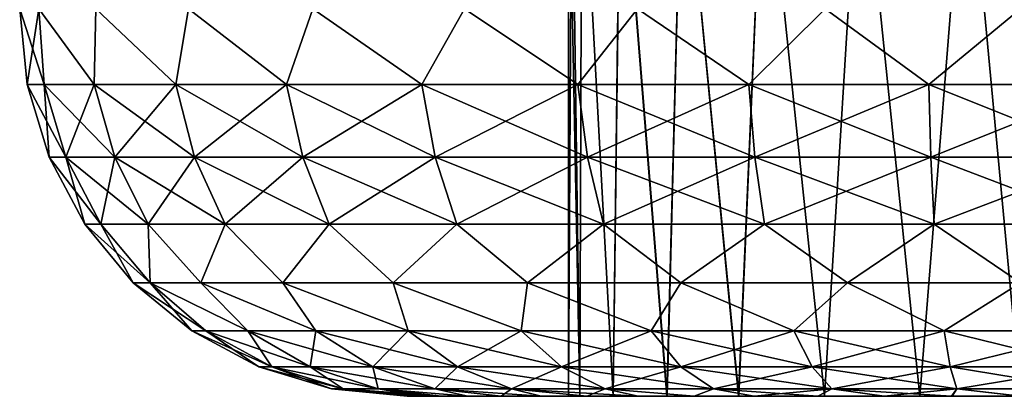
# Model space of a CAD drawing. Header units: millimetres. Extents: x -10.4 to 10.4, y -33 to 17.5.
# Tile 1 of 26: x -7.8 to -0.1, y -33 to -30.1. Entities that reach past the tile are written whole.
import ezdxf

# ---------------------------------------------------------------- set-up
doc = ezdxf.new("R2010")
doc.units = ezdxf.units.MM
doc.header["$LTSCALE"] = 52.148148
for name, color, linetype in [('61', 7, 'CONTINUOUS'), ('78', 7, 'CONTINUOUS'), ('79', 7, 'CONTINUOUS'), ('80', 7, 'CONTINUOUS'), ('81', 7, 'CONTINUOUS'), ('82', 7, 'CONTINUOUS'), ('83', 7, 'CONTINUOUS')]:
    doc.layers.add(name, color=color, linetype=linetype)

msp = doc.modelspace()

# ---------------------------------------------------------------- linework, layer by layer
at = {"layer": '61', "color": 254, "linetype": 'Continuous', "true_color": 0xe6e6e6}
for points in [[(-4.72, -33, 1988.5326), (-4.75, -33, 1988), (-4.7201, -33, 1987.4683), (-4.72, -33, 1988.5326)], [(-4.6309, -33, 1986.9429), (-4.72, -33, 1988.5326), (-4.7201, -33, 1987.4683), (-4.6309, -33, 1986.9429)], [(-4.6306, -33, 1989.0583), (-4.72, -33, 1988.5326), (-4.6309, -33, 1986.9429), (-4.6306, -33, 1989.0583)], [(-4.4835, -33, 1986.4314), (-4.6306, -33, 1989.0583), (-4.6309, -33, 1986.9429), (-4.4835, -33, 1986.4314)], [(-4.4832, -33, 1989.5696), (-4.6306, -33, 1989.0583), (-4.4835, -33, 1986.4314), (-4.4832, -33, 1989.5696)], [(-4.2796, -33, 1985.939), (-4.4832, -33, 1989.5696), (-4.4835, -33, 1986.4314), (-4.2796, -33, 1985.939)], [(-4.2792, -33, 1990.0617), (-4.4832, -33, 1989.5696), (-4.2796, -33, 1985.939), (-4.2792, -33, 1990.0617)], [(-4.0217, -33, 1985.4724), (-4.2792, -33, 1990.0617), (-4.2796, -33, 1985.939), (-4.0217, -33, 1985.4724)], [(-4.0213, -33, 1990.5282), (-4.2792, -33, 1990.0617), (-4.0217, -33, 1985.4724), (-4.0213, -33, 1990.5282)], [(-3.7132, -33, 1985.0378), (-4.0213, -33, 1990.5282), (-4.0217, -33, 1985.4724), (-3.7132, -33, 1985.0378)], [(-3.7126, -33, 1990.9629), (-4.0213, -33, 1990.5282), (-3.7132, -33, 1985.0378), (-3.7126, -33, 1990.9629)], [(-3.3586, -33, 1984.6411), (-3.7126, -33, 1990.9629), (-3.7132, -33, 1985.0378), (-3.3586, -33, 1984.6411)], [(-3.3577, -33, 1991.3598), (-3.7126, -33, 1990.9629), (-3.4123, -33, 1988.7788), (-3.3577, -33, 1991.3598)], [(-3.7126, -33, 1990.9629), (-3.3586, -33, 1984.6411), (-3.5, -33, 1988), (-3.7126, -33, 1990.9629)], [(-3.4123, -33, 1988.7788), (-3.7126, -33, 1990.9629), (-3.5, -33, 1988), (-3.4123, -33, 1988.7788)], [(-3.5, -33, 1988), (-3.3586, -33, 1984.6411), (-3.4123, -33, 1987.2213), (-3.5, -33, 1988)], [(-3.4123, -33, 1987.2213), (-3.3586, -33, 1984.6411), (-3.1541, -33, 1986.483), (-3.4123, -33, 1987.2213)], [(-3.1533, -33, 1989.5188), (-3.3577, -33, 1991.3598), (-3.4123, -33, 1988.7788), (-3.1533, -33, 1989.5188)], [(-3.3586, -33, 1984.6411), (-2.9616, -33, 1984.2863), (-3.1541, -33, 1986.483), (-3.3586, -33, 1984.6411)], [(-2.9605, -33, 1991.7146), (-3.3577, -33, 1991.3598), (-3.1533, -33, 1989.5188), (-2.9605, -33, 1991.7146)], [(-3.1541, -33, 1986.483), (-2.9616, -33, 1984.2863), (-2.7377, -33, 1985.8194), (-3.1541, -33, 1986.483)], [(-2.7352, -33, 1990.1837), (-2.9605, -33, 1991.7146), (-3.1533, -33, 1989.5188), (-2.7352, -33, 1990.1837)], [(-2.9616, -33, 1984.2863), (-2.5273, -33, 1983.9782), (-2.7377, -33, 1985.8194), (-2.9616, -33, 1984.2863)], [(-2.5265, -33, 1992.0224), (-2.9605, -33, 1991.7146), (-2.7352, -33, 1990.1837), (-2.5265, -33, 1992.0224)], [(-2.7377, -33, 1985.8194), (-2.5273, -33, 1983.9782), (-2.1837, -33, 1985.2648), (-2.7377, -33, 1985.8194)], [(-2.1806, -33, 1990.7377), (-2.5265, -33, 1992.0224), (-2.7352, -33, 1990.1837), (-2.1806, -33, 1990.7377)], [(-2.5273, -33, 1983.9782), (-2.0615, -33, 1983.7207), (-2.1837, -33, 1985.2648), (-2.5273, -33, 1983.9782)], [(-2.0615, -33, 1992.2793), (-2.5265, -33, 1992.0224), (-2.1806, -33, 1990.7377), (-2.0615, -33, 1992.2793)], [(-2.0615, -33, 1983.7207), (-1.5693, -33, 1983.5167), (-2.1837, -33, 1985.2648), (-2.0615, -33, 1983.7207)], [(-2.1837, -33, 1985.2648), (-1.5693, -33, 1983.5167), (-1.5188, -33, 1984.8467), (-2.1837, -33, 1985.2648)], [(-1.517, -33, 1991.1541), (-2.0615, -33, 1992.2793), (-2.1806, -33, 1990.7377), (-1.517, -33, 1991.1541)], [(-1.5707, -33, 1992.4828), (-2.0615, -33, 1992.2793), (-1.517, -33, 1991.1541), (-1.5707, -33, 1992.4828)], [(-1.0589, -33, 1992.6305), (-1.5707, -33, 1992.4828), (-1.517, -33, 1991.1541), (-1.0589, -33, 1992.6305)], [(-1.5693, -33, 1983.5167), (-1.056, -33, 1983.3689), (-1.5188, -33, 1984.8467), (-1.5693, -33, 1983.5167)], [(-1.5188, -33, 1984.8467), (-1.056, -33, 1983.3689), (-0.7788, -33, 1984.5877), (-1.5188, -33, 1984.8467)], [(-0.7787, -33, 1991.4123), (-1.0589, -33, 1992.6305), (-1.517, -33, 1991.1541), (-0.7787, -33, 1991.4123)], [(-0.5341, -33, 1992.7199), (-1.0589, -33, 1992.6305), (-0.7787, -33, 1991.4123), (-0.5341, -33, 1992.7199)], [(-1.056, -33, 1983.3689), (-0.5299, -33, 1983.2797), (-0.7788, -33, 1984.5877), (-1.056, -33, 1983.3689)], [(-0.7788, -33, 1984.5877), (-0.5299, -33, 1983.2797), (0, -33, 1984.5), (-0.7788, -33, 1984.5877)], [(0, -33, 1991.5), (-0.5341, -33, 1992.7199), (-0.7787, -33, 1991.4123), (0, -33, 1991.5)], [(-0.0024, -33, 1992.75), (-0.5341, -33, 1992.7199), (0, -33, 1991.5), (-0.0024, -33, 1992.75)], [(-0.5299, -33, 1983.2797), (0.0024, -33, 1983.25), (0, -33, 1984.5), (-0.5299, -33, 1983.2797)]]:
    msp.add_3dface(points, dxfattribs=at)
at = {"layer": '78', "color": 254, "linetype": 'Continuous', "true_color": 0xe6e6e6}
for points in [[(-6.4177, -32.4938, 1988), (-6.3084, -32.4938, 1989.1792), (-6.8713, -32.1213, 1988), (-6.4177, -32.4938, 1988)], [(-6.8713, -32.1213, 1988), (-6.3084, -32.4938, 1989.1792), (-6.7393, -32.1213, 1989.3405), (-6.8713, -32.1213, 1988)], [(-6.7393, -32.1213, 1989.3405), (-5.9843, -32.4938, 1990.3183), (-6.3483, -32.1213, 1990.6295), (-6.7393, -32.1213, 1989.3405)], [(-6.3084, -32.4938, 1989.1792), (-5.9843, -32.4938, 1990.3183), (-6.7393, -32.1213, 1989.3405), (-6.3084, -32.4938, 1989.1792)], [(-6.3483, -32.1213, 1990.6295), (-5.4564, -32.4938, 1991.3785), (-5.7133, -32.1213, 1991.8175), (-6.3483, -32.1213, 1990.6295)], [(-5.9843, -32.4938, 1990.3183), (-5.4564, -32.4938, 1991.3785), (-6.3483, -32.1213, 1990.6295), (-5.9843, -32.4938, 1990.3183)], [(-5.7133, -32.1213, 1991.8175), (-4.7427, -32.4938, 1992.3236), (-4.8588, -32.1213, 1992.8588), (-5.7133, -32.1213, 1991.8175)], [(-5.4564, -32.4938, 1991.3785), (-4.7427, -32.4938, 1992.3236), (-5.7133, -32.1213, 1991.8175), (-5.4564, -32.4938, 1991.3785)], [(-4.7427, -32.4938, 1992.3236), (-3.8675, -32.4938, 1993.1214), (-4.8588, -32.1213, 1992.8588), (-4.7427, -32.4938, 1992.3236)], [(-4.8588, -32.1213, 1992.8588), (-3.8675, -32.4938, 1993.1214), (-3.8175, -32.1213, 1993.7133), (-4.8588, -32.1213, 1992.8588)], [(-3.8675, -32.4938, 1993.1214), (-2.8606, -32.4938, 1993.7449), (-3.8175, -32.1213, 1993.7133), (-3.8675, -32.4938, 1993.1214)], [(-3.8175, -32.1213, 1993.7133), (-2.8606, -32.4938, 1993.7449), (-2.6295, -32.1213, 1994.3483), (-3.8175, -32.1213, 1993.7133)], [(-2.8606, -32.4938, 1993.7449), (-1.7563, -32.4938, 1994.1727), (-2.6295, -32.1213, 1994.3483), (-2.8606, -32.4938, 1993.7449)], [(-2.6295, -32.1213, 1994.3483), (-1.7563, -32.4938, 1994.1727), (-1.3405, -32.1213, 1994.7393), (-2.6295, -32.1213, 1994.3483)], [(-1.7563, -32.4938, 1994.1727), (-0.5921, -32.4938, 1994.3903), (-1.3405, -32.1213, 1994.7393), (-1.7563, -32.4938, 1994.1727)], [(-1.3405, -32.1213, 1994.7393), (-0.5921, -32.4938, 1994.3903), (0, -32.1213, 1994.8713), (-1.3405, -32.1213, 1994.7393)], [(-0.5921, -32.4938, 1994.3903), (0.5921, -32.4938, 1994.3903), (0, -32.1213, 1994.8713), (-0.5921, -32.4938, 1994.3903)], [(-5.8986, -32.7714, 1988), (-5.7982, -32.7714, 1989.0839), (-6.4177, -32.4938, 1988), (-5.8986, -32.7714, 1988)], [(-6.4177, -32.4938, 1988), (-5.7982, -32.7714, 1989.0839), (-6.3084, -32.4938, 1989.1792), (-6.4177, -32.4938, 1988)], [(-5.7982, -32.7714, 1989.0839), (-5.5003, -32.7714, 1990.1308), (-6.3084, -32.4938, 1989.1792), (-5.7982, -32.7714, 1989.0839)], [(-6.3084, -32.4938, 1989.1792), (-5.5003, -32.7714, 1990.1308), (-5.9843, -32.4938, 1990.3183), (-6.3084, -32.4938, 1989.1792)], [(-5.5003, -32.7714, 1990.1308), (-5.0151, -32.7714, 1991.1052), (-5.9843, -32.4938, 1990.3183), (-5.5003, -32.7714, 1990.1308)], [(-5.9843, -32.4938, 1990.3183), (-5.0151, -32.7714, 1991.1052), (-5.4564, -32.4938, 1991.3785), (-5.9843, -32.4938, 1990.3183)], [(-5.0151, -32.7714, 1991.1052), (-4.3591, -32.7714, 1991.9739), (-5.4564, -32.4938, 1991.3785), (-5.0151, -32.7714, 1991.1052)], [(-5.4564, -32.4938, 1991.3785), (-4.3591, -32.7714, 1991.9739), (-4.7427, -32.4938, 1992.3236), (-5.4564, -32.4938, 1991.3785)], [(-4.3591, -32.7714, 1991.9739), (-3.5547, -32.7714, 1992.7072), (-4.7427, -32.4938, 1992.3236), (-4.3591, -32.7714, 1991.9739)], [(-4.7427, -32.4938, 1992.3236), (-3.5547, -32.7714, 1992.7072), (-3.8675, -32.4938, 1993.1214), (-4.7427, -32.4938, 1992.3236)], [(-3.8675, -32.4938, 1993.1214), (-2.6292, -32.7714, 1993.2802), (-2.8606, -32.4938, 1993.7449), (-3.8675, -32.4938, 1993.1214)], [(-3.5547, -32.7714, 1992.7072), (-2.6292, -32.7714, 1993.2802), (-3.8675, -32.4938, 1993.1214), (-3.5547, -32.7714, 1992.7072)], [(-2.8606, -32.4938, 1993.7449), (-1.6142, -32.7714, 1993.6734), (-1.7563, -32.4938, 1994.1727), (-2.8606, -32.4938, 1993.7449)], [(-2.6292, -32.7714, 1993.2802), (-1.6142, -32.7714, 1993.6734), (-2.8606, -32.4938, 1993.7449), (-2.6292, -32.7714, 1993.2802)], [(-1.6142, -32.7714, 1993.6734), (-0.5443, -32.7714, 1993.8734), (-1.7563, -32.4938, 1994.1727), (-1.6142, -32.7714, 1993.6734)], [(-1.7563, -32.4938, 1994.1727), (-0.5443, -32.7714, 1993.8734), (-0.5921, -32.4938, 1994.3903), (-1.7563, -32.4938, 1994.1727)], [(-0.5443, -32.7714, 1993.8734), (0.5443, -32.7714, 1993.8734), (-0.5921, -32.4938, 1994.3903), (-0.5443, -32.7714, 1993.8734)], [(-0.5921, -32.4938, 1994.3903), (0.5443, -32.7714, 1993.8734), (0.5921, -32.4938, 1994.3903), (-0.5921, -32.4938, 1994.3903)], [(-5.3353, -32.9424, 1988), (-5.2444, -32.9424, 1988.9804), (-5.8986, -32.7714, 1988), (-5.3353, -32.9424, 1988)], [(-5.8986, -32.7714, 1988), (-5.2444, -32.9424, 1988.9804), (-5.7982, -32.7714, 1989.0839), (-5.8986, -32.7714, 1988)], [(-5.2444, -32.9424, 1988.9804), (-4.975, -32.9424, 1989.9273), (-5.7982, -32.7714, 1989.0839), (-5.2444, -32.9424, 1988.9804)], [(-5.7982, -32.7714, 1989.0839), (-4.975, -32.9424, 1989.9273), (-5.5003, -32.7714, 1990.1308), (-5.7982, -32.7714, 1989.0839)], [(-4.975, -32.9424, 1989.9273), (-4.5361, -32.9424, 1990.8087), (-5.5003, -32.7714, 1990.1308), (-4.975, -32.9424, 1989.9273)], [(-5.5003, -32.7714, 1990.1308), (-4.5361, -32.9424, 1990.8087), (-5.0151, -32.7714, 1991.1052), (-5.5003, -32.7714, 1990.1308)], [(-4.5361, -32.9424, 1990.8087), (-3.9428, -32.9424, 1991.5943), (-5.0151, -32.7714, 1991.1052), (-4.5361, -32.9424, 1990.8087)], [(-5.0151, -32.7714, 1991.1052), (-3.9428, -32.9424, 1991.5943), (-4.3591, -32.7714, 1991.9739), (-5.0151, -32.7714, 1991.1052)], [(-3.9428, -32.9424, 1991.5943), (-3.2152, -32.9424, 1992.2576), (-4.3591, -32.7714, 1991.9739), (-3.9428, -32.9424, 1991.5943)], [(-4.3591, -32.7714, 1991.9739), (-3.2152, -32.9424, 1992.2576), (-3.5547, -32.7714, 1992.7072), (-4.3591, -32.7714, 1991.9739)], [(-3.5547, -32.7714, 1992.7072), (-2.3781, -32.9424, 1992.7759), (-2.6292, -32.7714, 1993.2802), (-3.5547, -32.7714, 1992.7072)], [(-3.2152, -32.9424, 1992.2576), (-2.3781, -32.9424, 1992.7759), (-3.5547, -32.7714, 1992.7072), (-3.2152, -32.9424, 1992.2576)], [(-2.6292, -32.7714, 1993.2802), (-1.4601, -32.9424, 1993.1316), (-1.6142, -32.7714, 1993.6734), (-2.6292, -32.7714, 1993.2802)], [(-2.3781, -32.9424, 1992.7759), (-1.4601, -32.9424, 1993.1316), (-2.6292, -32.7714, 1993.2802), (-2.3781, -32.9424, 1992.7759)], [(-1.4601, -32.9424, 1993.1316), (-0.4923, -32.9424, 1993.3125), (-1.6142, -32.7714, 1993.6734), (-1.4601, -32.9424, 1993.1316)], [(-1.6142, -32.7714, 1993.6734), (-0.4923, -32.9424, 1993.3125), (-0.5443, -32.7714, 1993.8734), (-1.6142, -32.7714, 1993.6734)], [(-0.4923, -32.9424, 1993.3125), (0.4923, -32.9424, 1993.3125), (-0.5443, -32.7714, 1993.8734), (-0.4923, -32.9424, 1993.3125)], [(-0.5443, -32.7714, 1993.8734), (0.4923, -32.9424, 1993.3125), (0.5443, -32.7714, 1993.8734), (-0.5443, -32.7714, 1993.8734)], [(-4.75, -33, 1988), (-4.72, -33, 1988.5326), (-5.3353, -32.9424, 1988), (-4.75, -33, 1988)], [(-5.3353, -32.9424, 1988), (-4.72, -33, 1988.5326), (-5.2444, -32.9424, 1988.9804), (-5.3353, -32.9424, 1988)], [(-5.2444, -32.9424, 1988.9804), (-4.4832, -33, 1989.5696), (-4.975, -32.9424, 1989.9273), (-5.2444, -32.9424, 1988.9804)], [(-4.72, -33, 1988.5326), (-4.6306, -33, 1989.0583), (-5.2444, -32.9424, 1988.9804), (-4.72, -33, 1988.5326)], [(-4.6306, -33, 1989.0583), (-4.4832, -33, 1989.5696), (-5.2444, -32.9424, 1988.9804), (-4.6306, -33, 1989.0583)], [(-4.975, -32.9424, 1989.9273), (-4.2792, -33, 1990.0617), (-4.5361, -32.9424, 1990.8087), (-4.975, -32.9424, 1989.9273)], [(-4.4832, -33, 1989.5696), (-4.2792, -33, 1990.0617), (-4.975, -32.9424, 1989.9273), (-4.4832, -33, 1989.5696)], [(-4.0213, -33, 1990.5282), (-3.7126, -33, 1990.9629), (-4.5361, -32.9424, 1990.8087), (-4.0213, -33, 1990.5282)], [(-4.5361, -32.9424, 1990.8087), (-3.7126, -33, 1990.9629), (-3.9428, -32.9424, 1991.5943), (-4.5361, -32.9424, 1990.8087)], [(-4.2792, -33, 1990.0617), (-4.0213, -33, 1990.5282), (-4.5361, -32.9424, 1990.8087), (-4.2792, -33, 1990.0617)], [(-3.7126, -33, 1990.9629), (-3.3577, -33, 1991.3598), (-3.9428, -32.9424, 1991.5943), (-3.7126, -33, 1990.9629)], [(-3.3577, -33, 1991.3598), (-2.9605, -33, 1991.7146), (-3.9428, -32.9424, 1991.5943), (-3.3577, -33, 1991.3598)], [(-3.9428, -32.9424, 1991.5943), (-2.9605, -33, 1991.7146), (-3.2152, -32.9424, 1992.2576), (-3.9428, -32.9424, 1991.5943)], [(-3.2152, -32.9424, 1992.2576), (-2.5265, -33, 1992.0224), (-2.3781, -32.9424, 1992.7759), (-3.2152, -32.9424, 1992.2576)], [(-2.9605, -33, 1991.7146), (-2.5265, -33, 1992.0224), (-3.2152, -32.9424, 1992.2576), (-2.9605, -33, 1991.7146)], [(-2.5265, -33, 1992.0224), (-2.0615, -33, 1992.2793), (-2.3781, -32.9424, 1992.7759), (-2.5265, -33, 1992.0224)], [(-2.0615, -33, 1992.2793), (-1.5707, -33, 1992.4828), (-2.3781, -32.9424, 1992.7759), (-2.0615, -33, 1992.2793)], [(-2.3781, -32.9424, 1992.7759), (-1.5707, -33, 1992.4828), (-1.4601, -32.9424, 1993.1316), (-2.3781, -32.9424, 1992.7759)], [(-1.5707, -33, 1992.4828), (-1.0589, -33, 1992.6305), (-1.4601, -32.9424, 1993.1316), (-1.5707, -33, 1992.4828)], [(-1.0589, -33, 1992.6305), (-0.5341, -33, 1992.7199), (-1.4601, -32.9424, 1993.1316), (-1.0589, -33, 1992.6305)], [(-1.4601, -32.9424, 1993.1316), (-0.5341, -33, 1992.7199), (-0.4923, -32.9424, 1993.3125), (-1.4601, -32.9424, 1993.1316)], [(-0.5341, -33, 1992.7199), (-0.0024, -33, 1992.75), (-0.4923, -32.9424, 1993.3125), (-0.5341, -33, 1992.7199)], [(-0.4923, -32.9424, 1993.3125), (-0.0024, -33, 1992.75), (0.4923, -32.9424, 1993.3125), (-0.4923, -32.9424, 1993.3125)]]:
    msp.add_3dface(points, dxfattribs=at)
at = {"layer": '79', "color": 254, "linetype": 'Continuous', "true_color": 0xe6e6e6}
for points in [[(-7.6011, -30, 1989.5119), (-7.75, -30, 1988), (-7.5616, -30.5841, 1989.4135), (-7.6011, -30, 1989.5119)], [(-7.5616, -30.5841, 1989.4135), (-7.75, -30, 1988), (-7.6926, -30.5841, 1988), (-7.5616, -30.5841, 1989.4135)], [(-7.1731, -30.5841, 1990.7789), (-7.6011, -30, 1989.5119), (-7.5616, -30.5841, 1989.4135), (-7.1731, -30.5841, 1990.7789)], [(-7.1601, -30, 1990.9658), (-7.6011, -30, 1989.5119), (-7.1731, -30.5841, 1990.7789), (-7.1601, -30, 1990.9658)], [(-6.5404, -30.5841, 1992.0496), (-7.1601, -30, 1990.9658), (-7.1731, -30.5841, 1990.7789), (-6.5404, -30.5841, 1992.0496)], [(-6.4439, -30, 1992.3057), (-7.1601, -30, 1990.9658), (-6.5404, -30.5841, 1992.0496), (-6.4439, -30, 1992.3057)], [(-5.6849, -30.5841, 1993.1825), (-6.4439, -30, 1992.3057), (-6.5404, -30.5841, 1992.0496), (-5.6849, -30.5841, 1993.1825)], [(-5.4801, -30, 1993.4801), (-6.4439, -30, 1992.3057), (-5.6849, -30.5841, 1993.1825), (-5.4801, -30, 1993.4801)], [(-4.6358, -30.5841, 1994.1388), (-5.4801, -30, 1993.4801), (-5.6849, -30.5841, 1993.1825), (-4.6358, -30.5841, 1994.1388)], [(-4.3057, -30, 1994.4439), (-5.4801, -30, 1993.4801), (-4.6358, -30.5841, 1994.1388), (-4.3057, -30, 1994.4439)], [(-3.4289, -30.5841, 1994.8861), (-4.3057, -30, 1994.4439), (-4.6358, -30.5841, 1994.1388), (-3.4289, -30.5841, 1994.8861)], [(-2.9658, -30, 1995.1601), (-4.3057, -30, 1994.4439), (-3.4289, -30.5841, 1994.8861), (-2.9658, -30, 1995.1601)], [(-2.1052, -30.5841, 1995.3989), (-2.9658, -30, 1995.1601), (-3.4289, -30.5841, 1994.8861), (-2.1052, -30.5841, 1995.3989)], [(-1.5119, -30, 1995.6011), (-2.9658, -30, 1995.1601), (-2.1052, -30.5841, 1995.3989), (-1.5119, -30, 1995.6011)], [(-0.7098, -30.5841, 1995.6598), (-1.5119, -30, 1995.6011), (-2.1052, -30.5841, 1995.3989), (-0.7098, -30.5841, 1995.6598)], [(0, -30, 1995.75), (-1.5119, -30, 1995.6011), (-0.7098, -30.5841, 1995.6598), (0, -30, 1995.75)], [(0.7098, -30.5841, 1995.6598), (0, -30, 1995.75), (-0.7098, -30.5841, 1995.6598), (0.7098, -30.5841, 1995.6598)], [(-7.6926, -30.5841, 1988), (-7.5219, -31.1475, 1988), (-7.3938, -31.1475, 1989.3821), (-7.6926, -30.5841, 1988)], [(-7.5616, -30.5841, 1989.4135), (-7.6926, -30.5841, 1988), (-7.3938, -31.1475, 1989.3821), (-7.5616, -30.5841, 1989.4135)], [(-7.5616, -30.5841, 1989.4135), (-7.3938, -31.1475, 1989.3821), (-7.0139, -31.1475, 1990.7172), (-7.5616, -30.5841, 1989.4135)], [(-7.1731, -30.5841, 1990.7789), (-7.5616, -30.5841, 1989.4135), (-7.0139, -31.1475, 1990.7172), (-7.1731, -30.5841, 1990.7789)], [(-7.1731, -30.5841, 1990.7789), (-7.0139, -31.1475, 1990.7172), (-6.3952, -31.1475, 1991.9598), (-7.1731, -30.5841, 1990.7789)], [(-6.5404, -30.5841, 1992.0496), (-7.1731, -30.5841, 1990.7789), (-6.3952, -31.1475, 1991.9598), (-6.5404, -30.5841, 1992.0496)], [(-5.6849, -30.5841, 1993.1825), (-6.5404, -30.5841, 1992.0496), (-5.5587, -31.1475, 1993.0674), (-5.6849, -30.5841, 1993.1825)], [(-6.5404, -30.5841, 1992.0496), (-6.3952, -31.1475, 1991.9598), (-5.5587, -31.1475, 1993.0674), (-6.5404, -30.5841, 1992.0496)], [(-4.6358, -30.5841, 1994.1388), (-5.6849, -30.5841, 1993.1825), (-4.5329, -31.1475, 1994.0026), (-4.6358, -30.5841, 1994.1388)], [(-5.6849, -30.5841, 1993.1825), (-5.5587, -31.1475, 1993.0674), (-4.5329, -31.1475, 1994.0026), (-5.6849, -30.5841, 1993.1825)], [(-4.6358, -30.5841, 1994.1388), (-4.5329, -31.1475, 1994.0026), (-3.3528, -31.1475, 1994.7333), (-4.6358, -30.5841, 1994.1388)], [(-3.4289, -30.5841, 1994.8861), (-4.6358, -30.5841, 1994.1388), (-3.3528, -31.1475, 1994.7333), (-3.4289, -30.5841, 1994.8861)], [(-3.4289, -30.5841, 1994.8861), (-3.3528, -31.1475, 1994.7333), (-2.0585, -31.1475, 1995.2347), (-3.4289, -30.5841, 1994.8861)], [(-2.1052, -30.5841, 1995.3989), (-3.4289, -30.5841, 1994.8861), (-2.0585, -31.1475, 1995.2347), (-2.1052, -30.5841, 1995.3989)], [(-0.7098, -30.5841, 1995.6598), (-2.1052, -30.5841, 1995.3989), (-0.694, -31.1475, 1995.4898), (-0.7098, -30.5841, 1995.6598)], [(-2.1052, -30.5841, 1995.3989), (-2.0585, -31.1475, 1995.2347), (-0.694, -31.1475, 1995.4898), (-2.1052, -30.5841, 1995.3989)], [(-0.7098, -30.5841, 1995.6598), (-0.694, -31.1475, 1995.4898), (0.694, -31.1475, 1995.4898), (-0.7098, -30.5841, 1995.6598)], [(0.7098, -30.5841, 1995.6598), (-0.7098, -30.5841, 1995.6598), (0.694, -31.1475, 1995.4898), (0.7098, -30.5841, 1995.6598)], [(-7.5219, -31.1475, 1988), (-7.1211, -31.6667, 1989.3312), (-7.3938, -31.1475, 1989.3821), (-7.5219, -31.1475, 1988)], [(-7.2444, -31.6667, 1988), (-7.1211, -31.6667, 1989.3312), (-7.5219, -31.1475, 1988), (-7.2444, -31.6667, 1988)], [(-7.1211, -31.6667, 1989.3312), (-6.7552, -31.6667, 1990.617), (-7.3938, -31.1475, 1989.3821), (-7.1211, -31.6667, 1989.3312)], [(-7.3938, -31.1475, 1989.3821), (-6.7552, -31.6667, 1990.617), (-7.0139, -31.1475, 1990.7172), (-7.3938, -31.1475, 1989.3821)], [(-6.7552, -31.6667, 1990.617), (-6.1593, -31.6667, 1991.8137), (-7.0139, -31.1475, 1990.7172), (-6.7552, -31.6667, 1990.617)], [(-7.0139, -31.1475, 1990.7172), (-6.1593, -31.6667, 1991.8137), (-6.3952, -31.1475, 1991.9598), (-7.0139, -31.1475, 1990.7172)], [(-6.3952, -31.1475, 1991.9598), (-5.3537, -31.6667, 1992.8805), (-5.5587, -31.1475, 1993.0674), (-6.3952, -31.1475, 1991.9598)], [(-6.1593, -31.6667, 1991.8137), (-5.3537, -31.6667, 1992.8805), (-6.3952, -31.1475, 1991.9598), (-6.1593, -31.6667, 1991.8137)], [(-5.5587, -31.1475, 1993.0674), (-4.3657, -31.6667, 1993.7812), (-4.5329, -31.1475, 1994.0026), (-5.5587, -31.1475, 1993.0674)], [(-5.3537, -31.6667, 1992.8805), (-4.3657, -31.6667, 1993.7812), (-5.5587, -31.1475, 1993.0674), (-5.3537, -31.6667, 1992.8805)], [(-4.5329, -31.1475, 1994.0026), (-3.2291, -31.6667, 1994.4849), (-3.3528, -31.1475, 1994.7333), (-4.5329, -31.1475, 1994.0026)], [(-4.3657, -31.6667, 1993.7812), (-3.2291, -31.6667, 1994.4849), (-4.5329, -31.1475, 1994.0026), (-4.3657, -31.6667, 1993.7812)], [(-3.3528, -31.1475, 1994.7333), (-1.9825, -31.6667, 1994.9679), (-2.0585, -31.1475, 1995.2347), (-3.3528, -31.1475, 1994.7333)], [(-3.2291, -31.6667, 1994.4849), (-1.9825, -31.6667, 1994.9679), (-3.3528, -31.1475, 1994.7333), (-3.2291, -31.6667, 1994.4849)], [(-1.9825, -31.6667, 1994.9679), (-0.6684, -31.6667, 1995.2135), (-2.0585, -31.1475, 1995.2347), (-1.9825, -31.6667, 1994.9679)], [(-2.0585, -31.1475, 1995.2347), (-0.6684, -31.6667, 1995.2135), (-0.694, -31.1475, 1995.4898), (-2.0585, -31.1475, 1995.2347)], [(-0.6684, -31.6667, 1995.2135), (0.6684, -31.6667, 1995.2135), (-0.694, -31.1475, 1995.4898), (-0.6684, -31.6667, 1995.2135)], [(-0.694, -31.1475, 1995.4898), (0.6684, -31.6667, 1995.2135), (0.694, -31.1475, 1995.4898), (-0.694, -31.1475, 1995.4898)], [(-7.2444, -31.6667, 1988), (-6.7393, -32.1213, 1989.3405), (-7.1211, -31.6667, 1989.3312), (-7.2444, -31.6667, 1988)], [(-6.8713, -32.1213, 1988), (-6.7393, -32.1213, 1989.3405), (-7.2444, -31.6667, 1988), (-6.8713, -32.1213, 1988)], [(-7.1211, -31.6667, 1989.3312), (-6.7393, -32.1213, 1989.3405), (-6.7552, -31.6667, 1990.617), (-7.1211, -31.6667, 1989.3312)], [(-6.7552, -31.6667, 1990.617), (-6.3483, -32.1213, 1990.6295), (-6.1593, -31.6667, 1991.8137), (-6.7552, -31.6667, 1990.617)], [(-6.7393, -32.1213, 1989.3405), (-6.3483, -32.1213, 1990.6295), (-6.7552, -31.6667, 1990.617), (-6.7393, -32.1213, 1989.3405)], [(-6.3483, -32.1213, 1990.6295), (-5.7133, -32.1213, 1991.8175), (-6.1593, -31.6667, 1991.8137), (-6.3483, -32.1213, 1990.6295)], [(-6.1593, -31.6667, 1991.8137), (-5.7133, -32.1213, 1991.8175), (-5.3537, -31.6667, 1992.8805), (-6.1593, -31.6667, 1991.8137)], [(-5.7133, -32.1213, 1991.8175), (-4.8588, -32.1213, 1992.8588), (-5.3537, -31.6667, 1992.8805), (-5.7133, -32.1213, 1991.8175)], [(-5.3537, -31.6667, 1992.8805), (-4.8588, -32.1213, 1992.8588), (-4.3657, -31.6667, 1993.7812), (-5.3537, -31.6667, 1992.8805)], [(-4.8588, -32.1213, 1992.8588), (-3.8175, -32.1213, 1993.7133), (-4.3657, -31.6667, 1993.7812), (-4.8588, -32.1213, 1992.8588)], [(-4.3657, -31.6667, 1993.7812), (-3.8175, -32.1213, 1993.7133), (-3.2291, -31.6667, 1994.4849), (-4.3657, -31.6667, 1993.7812)], [(-3.8175, -32.1213, 1993.7133), (-2.6295, -32.1213, 1994.3483), (-3.2291, -31.6667, 1994.4849), (-3.8175, -32.1213, 1993.7133)], [(-3.2291, -31.6667, 1994.4849), (-2.6295, -32.1213, 1994.3483), (-1.9825, -31.6667, 1994.9679), (-3.2291, -31.6667, 1994.4849)], [(-2.6295, -32.1213, 1994.3483), (-1.3405, -32.1213, 1994.7393), (-1.9825, -31.6667, 1994.9679), (-2.6295, -32.1213, 1994.3483)], [(-1.9825, -31.6667, 1994.9679), (-1.3405, -32.1213, 1994.7393), (-0.6684, -31.6667, 1995.2135), (-1.9825, -31.6667, 1994.9679)], [(-1.3405, -32.1213, 1994.7393), (0, -32.1213, 1994.8713), (-0.6684, -31.6667, 1995.2135), (-1.3405, -32.1213, 1994.7393)], [(-0.6684, -31.6667, 1995.2135), (0, -32.1213, 1994.8713), (0.6684, -31.6667, 1995.2135), (-0.6684, -31.6667, 1995.2135)]]:
    msp.add_3dface(points, dxfattribs=at)
at = {"layer": '80', "color": 254, "linetype": 'Continuous', "true_color": 0xe6e6e6}
for points in [[(-6.4177, -32.4938, 1988), (-6.8713, -32.1213, 1988), (-6.7393, -32.1213, 1986.6595), (-6.4177, -32.4938, 1988)], [(-6.3483, -32.1213, 1985.3705), (-5.9843, -32.4938, 1985.6817), (-6.7393, -32.1213, 1986.6595), (-6.3483, -32.1213, 1985.3705)], [(-5.9843, -32.4938, 1985.6817), (-6.3084, -32.4938, 1986.8208), (-6.7393, -32.1213, 1986.6595), (-5.9843, -32.4938, 1985.6817)], [(-6.3084, -32.4938, 1986.8208), (-6.4177, -32.4938, 1988), (-6.7393, -32.1213, 1986.6595), (-6.3084, -32.4938, 1986.8208)], [(-5.7133, -32.1213, 1984.1825), (-5.4564, -32.4938, 1984.6215), (-6.3483, -32.1213, 1985.3705), (-5.7133, -32.1213, 1984.1825)], [(-5.4564, -32.4938, 1984.6215), (-5.9843, -32.4938, 1985.6817), (-6.3483, -32.1213, 1985.3705), (-5.4564, -32.4938, 1984.6215)], [(-4.8588, -32.1213, 1983.1412), (-4.7427, -32.4938, 1983.6764), (-5.7133, -32.1213, 1984.1825), (-4.8588, -32.1213, 1983.1412)], [(-4.7427, -32.4938, 1983.6764), (-5.4564, -32.4938, 1984.6215), (-5.7133, -32.1213, 1984.1825), (-4.7427, -32.4938, 1983.6764)], [(-3.8175, -32.1213, 1982.2867), (-3.8675, -32.4938, 1982.8786), (-4.8588, -32.1213, 1983.1412), (-3.8175, -32.1213, 1982.2867)], [(-3.8675, -32.4938, 1982.8786), (-4.7427, -32.4938, 1983.6764), (-4.8588, -32.1213, 1983.1412), (-3.8675, -32.4938, 1982.8786)], [(-2.8606, -32.4938, 1982.2551), (-3.8675, -32.4938, 1982.8786), (-3.8175, -32.1213, 1982.2867), (-2.8606, -32.4938, 1982.2551)], [(-2.6295, -32.1213, 1981.6517), (-2.8606, -32.4938, 1982.2551), (-3.8175, -32.1213, 1982.2867), (-2.6295, -32.1213, 1981.6517)], [(-1.7563, -32.4938, 1981.8273), (-2.8606, -32.4938, 1982.2551), (-2.6295, -32.1213, 1981.6517), (-1.7563, -32.4938, 1981.8273)], [(-1.3405, -32.1213, 1981.2607), (-1.7563, -32.4938, 1981.8273), (-2.6295, -32.1213, 1981.6517), (-1.3405, -32.1213, 1981.2607)], [(-0.5921, -32.4938, 1981.6097), (-1.7563, -32.4938, 1981.8273), (-1.3405, -32.1213, 1981.2607), (-0.5921, -32.4938, 1981.6097)], [(0, -32.1213, 1981.1287), (-0.5921, -32.4938, 1981.6097), (-1.3405, -32.1213, 1981.2607), (0, -32.1213, 1981.1287)], [(0.5921, -32.4938, 1981.6097), (-0.5921, -32.4938, 1981.6097), (0, -32.1213, 1981.1287), (0.5921, -32.4938, 1981.6097)], [(-5.8986, -32.7714, 1988), (-6.4177, -32.4938, 1988), (-6.3084, -32.4938, 1986.8208), (-5.8986, -32.7714, 1988)], [(-5.9843, -32.4938, 1985.6817), (-5.7982, -32.7714, 1986.9161), (-6.3084, -32.4938, 1986.8208), (-5.9843, -32.4938, 1985.6817)], [(-5.7982, -32.7714, 1986.9161), (-5.8986, -32.7714, 1988), (-6.3084, -32.4938, 1986.8208), (-5.7982, -32.7714, 1986.9161)], [(-5.5003, -32.7714, 1985.8692), (-5.7982, -32.7714, 1986.9161), (-5.9843, -32.4938, 1985.6817), (-5.5003, -32.7714, 1985.8692)], [(-5.4564, -32.4938, 1984.6215), (-5.5003, -32.7714, 1985.8692), (-5.9843, -32.4938, 1985.6817), (-5.4564, -32.4938, 1984.6215)], [(-5.0151, -32.7714, 1984.8948), (-5.5003, -32.7714, 1985.8692), (-5.4564, -32.4938, 1984.6215), (-5.0151, -32.7714, 1984.8948)], [(-4.7427, -32.4938, 1983.6764), (-5.0151, -32.7714, 1984.8948), (-5.4564, -32.4938, 1984.6215), (-4.7427, -32.4938, 1983.6764)], [(-4.3591, -32.7714, 1984.0261), (-5.0151, -32.7714, 1984.8948), (-4.7427, -32.4938, 1983.6764), (-4.3591, -32.7714, 1984.0261)], [(-3.8675, -32.4938, 1982.8786), (-4.3591, -32.7714, 1984.0261), (-4.7427, -32.4938, 1983.6764), (-3.8675, -32.4938, 1982.8786)], [(-3.5547, -32.7714, 1983.2928), (-4.3591, -32.7714, 1984.0261), (-3.8675, -32.4938, 1982.8786), (-3.5547, -32.7714, 1983.2928)], [(-2.8606, -32.4938, 1982.2551), (-3.5547, -32.7714, 1983.2928), (-3.8675, -32.4938, 1982.8786), (-2.8606, -32.4938, 1982.2551)], [(-2.6292, -32.7714, 1982.7198), (-3.5547, -32.7714, 1983.2928), (-2.8606, -32.4938, 1982.2551), (-2.6292, -32.7714, 1982.7198)], [(-1.7563, -32.4938, 1981.8273), (-2.6292, -32.7714, 1982.7198), (-2.8606, -32.4938, 1982.2551), (-1.7563, -32.4938, 1981.8273)], [(-1.6142, -32.7714, 1982.3266), (-2.6292, -32.7714, 1982.7198), (-1.7563, -32.4938, 1981.8273), (-1.6142, -32.7714, 1982.3266)], [(-0.5921, -32.4938, 1981.6097), (-1.6142, -32.7714, 1982.3266), (-1.7563, -32.4938, 1981.8273), (-0.5921, -32.4938, 1981.6097)], [(-0.5443, -32.7714, 1982.1266), (-1.6142, -32.7714, 1982.3266), (-0.5921, -32.4938, 1981.6097), (-0.5443, -32.7714, 1982.1266)], [(0.5921, -32.4938, 1981.6097), (-0.5443, -32.7714, 1982.1266), (-0.5921, -32.4938, 1981.6097), (0.5921, -32.4938, 1981.6097)], [(0.5443, -32.7714, 1982.1266), (-0.5443, -32.7714, 1982.1266), (0.5921, -32.4938, 1981.6097), (0.5443, -32.7714, 1982.1266)], [(-5.3353, -32.9424, 1988), (-5.8986, -32.7714, 1988), (-5.7982, -32.7714, 1986.9161), (-5.3353, -32.9424, 1988)], [(-5.5003, -32.7714, 1985.8692), (-5.2444, -32.9424, 1987.0196), (-5.7982, -32.7714, 1986.9161), (-5.5003, -32.7714, 1985.8692)], [(-5.2444, -32.9424, 1987.0196), (-5.3353, -32.9424, 1988), (-5.7982, -32.7714, 1986.9161), (-5.2444, -32.9424, 1987.0196)], [(-4.975, -32.9424, 1986.0727), (-5.2444, -32.9424, 1987.0196), (-5.5003, -32.7714, 1985.8692), (-4.975, -32.9424, 1986.0727)], [(-5.0151, -32.7714, 1984.8948), (-4.975, -32.9424, 1986.0727), (-5.5003, -32.7714, 1985.8692), (-5.0151, -32.7714, 1984.8948)], [(-4.5361, -32.9424, 1985.1913), (-4.975, -32.9424, 1986.0727), (-5.0151, -32.7714, 1984.8948), (-4.5361, -32.9424, 1985.1913)], [(-4.3591, -32.7714, 1984.0261), (-4.5361, -32.9424, 1985.1913), (-5.0151, -32.7714, 1984.8948), (-4.3591, -32.7714, 1984.0261)], [(-3.9428, -32.9424, 1984.4057), (-4.5361, -32.9424, 1985.1913), (-4.3591, -32.7714, 1984.0261), (-3.9428, -32.9424, 1984.4057)], [(-3.5547, -32.7714, 1983.2928), (-3.9428, -32.9424, 1984.4057), (-4.3591, -32.7714, 1984.0261), (-3.5547, -32.7714, 1983.2928)], [(-3.2152, -32.9424, 1983.7424), (-3.9428, -32.9424, 1984.4057), (-3.5547, -32.7714, 1983.2928), (-3.2152, -32.9424, 1983.7424)], [(-2.6292, -32.7714, 1982.7198), (-3.2152, -32.9424, 1983.7424), (-3.5547, -32.7714, 1983.2928), (-2.6292, -32.7714, 1982.7198)], [(-2.3781, -32.9424, 1983.2241), (-3.2152, -32.9424, 1983.7424), (-2.6292, -32.7714, 1982.7198), (-2.3781, -32.9424, 1983.2241)], [(-1.6142, -32.7714, 1982.3266), (-2.3781, -32.9424, 1983.2241), (-2.6292, -32.7714, 1982.7198), (-1.6142, -32.7714, 1982.3266)], [(-1.4601, -32.9424, 1982.8684), (-2.3781, -32.9424, 1983.2241), (-1.6142, -32.7714, 1982.3266), (-1.4601, -32.9424, 1982.8684)], [(-0.5443, -32.7714, 1982.1266), (-1.4601, -32.9424, 1982.8684), (-1.6142, -32.7714, 1982.3266), (-0.5443, -32.7714, 1982.1266)], [(-0.4923, -32.9424, 1982.6875), (-1.4601, -32.9424, 1982.8684), (-0.5443, -32.7714, 1982.1266), (-0.4923, -32.9424, 1982.6875)], [(0.5443, -32.7714, 1982.1266), (-0.4923, -32.9424, 1982.6875), (-0.5443, -32.7714, 1982.1266), (0.5443, -32.7714, 1982.1266)], [(0.4923, -32.9424, 1982.6875), (-0.4923, -32.9424, 1982.6875), (0.5443, -32.7714, 1982.1266), (0.4923, -32.9424, 1982.6875)], [(-4.75, -33, 1988), (-5.3353, -32.9424, 1988), (-5.2444, -32.9424, 1987.0196), (-4.75, -33, 1988)], [(-4.975, -32.9424, 1986.0727), (-4.6309, -33, 1986.9429), (-5.2444, -32.9424, 1987.0196), (-4.975, -32.9424, 1986.0727)], [(-4.6309, -33, 1986.9429), (-4.7201, -33, 1987.4683), (-5.2444, -32.9424, 1987.0196), (-4.6309, -33, 1986.9429)], [(-4.7201, -33, 1987.4683), (-4.75, -33, 1988), (-5.2444, -32.9424, 1987.0196), (-4.7201, -33, 1987.4683)], [(-4.4835, -33, 1986.4314), (-4.6309, -33, 1986.9429), (-4.975, -32.9424, 1986.0727), (-4.4835, -33, 1986.4314)], [(-4.5361, -32.9424, 1985.1913), (-4.2796, -33, 1985.939), (-4.975, -32.9424, 1986.0727), (-4.5361, -32.9424, 1985.1913)], [(-4.2796, -33, 1985.939), (-4.4835, -33, 1986.4314), (-4.975, -32.9424, 1986.0727), (-4.2796, -33, 1985.939)], [(-3.9428, -32.9424, 1984.4057), (-4.0217, -33, 1985.4724), (-4.5361, -32.9424, 1985.1913), (-3.9428, -32.9424, 1984.4057)], [(-4.0217, -33, 1985.4724), (-4.2796, -33, 1985.939), (-4.5361, -32.9424, 1985.1913), (-4.0217, -33, 1985.4724)], [(-3.7132, -33, 1985.0378), (-4.0217, -33, 1985.4724), (-3.9428, -32.9424, 1984.4057), (-3.7132, -33, 1985.0378)], [(-3.2152, -32.9424, 1983.7424), (-3.3586, -33, 1984.6411), (-3.9428, -32.9424, 1984.4057), (-3.2152, -32.9424, 1983.7424)], [(-3.3586, -33, 1984.6411), (-3.7132, -33, 1985.0378), (-3.9428, -32.9424, 1984.4057), (-3.3586, -33, 1984.6411)], [(-2.9616, -33, 1984.2863), (-3.3586, -33, 1984.6411), (-3.2152, -32.9424, 1983.7424), (-2.9616, -33, 1984.2863)], [(-2.3781, -32.9424, 1983.2241), (-2.5273, -33, 1983.9782), (-3.2152, -32.9424, 1983.7424), (-2.3781, -32.9424, 1983.2241)], [(-2.5273, -33, 1983.9782), (-2.9616, -33, 1984.2863), (-3.2152, -32.9424, 1983.7424), (-2.5273, -33, 1983.9782)], [(-2.0615, -33, 1983.7207), (-2.5273, -33, 1983.9782), (-2.3781, -32.9424, 1983.2241), (-2.0615, -33, 1983.7207)], [(-1.4601, -32.9424, 1982.8684), (-2.0615, -33, 1983.7207), (-2.3781, -32.9424, 1983.2241), (-1.4601, -32.9424, 1982.8684)], [(-1.5693, -33, 1983.5167), (-2.0615, -33, 1983.7207), (-1.4601, -32.9424, 1982.8684), (-1.5693, -33, 1983.5167)], [(-1.056, -33, 1983.3689), (-1.5693, -33, 1983.5167), (-1.4601, -32.9424, 1982.8684), (-1.056, -33, 1983.3689)], [(-0.4923, -32.9424, 1982.6875), (-1.056, -33, 1983.3689), (-1.4601, -32.9424, 1982.8684), (-0.4923, -32.9424, 1982.6875)], [(-0.5299, -33, 1983.2797), (-1.056, -33, 1983.3689), (-0.4923, -32.9424, 1982.6875), (-0.5299, -33, 1983.2797)], [(0.0024, -33, 1983.25), (-0.5299, -33, 1983.2797), (-0.4923, -32.9424, 1982.6875), (0.0024, -33, 1983.25)], [(0.4923, -32.9424, 1982.6875), (0.0024, -33, 1983.25), (-0.4923, -32.9424, 1982.6875), (0.4923, -32.9424, 1982.6875)]]:
    msp.add_3dface(points, dxfattribs=at)
at = {"layer": '81', "color": 254, "linetype": 'Continuous', "true_color": 0xe6e6e6}
for points in [[(-7.75, -30, 1988), (-7.6011, -30, 1986.4881), (-7.6926, -30.5841, 1988), (-7.75, -30, 1988)], [(-7.6926, -30.5841, 1988), (-7.6011, -30, 1986.4881), (-7.5616, -30.5841, 1986.5865), (-7.6926, -30.5841, 1988)], [(-7.5616, -30.5841, 1986.5865), (-7.6011, -30, 1986.4881), (-7.1731, -30.5841, 1985.2211), (-7.5616, -30.5841, 1986.5865)], [(-7.6011, -30, 1986.4881), (-7.1601, -30, 1985.0342), (-7.1731, -30.5841, 1985.2211), (-7.6011, -30, 1986.4881)], [(-7.1731, -30.5841, 1985.2211), (-7.1601, -30, 1985.0342), (-6.5404, -30.5841, 1983.9504), (-7.1731, -30.5841, 1985.2211)], [(-7.1601, -30, 1985.0342), (-6.4439, -30, 1983.6943), (-6.5404, -30.5841, 1983.9504), (-7.1601, -30, 1985.0342)], [(-6.5404, -30.5841, 1983.9504), (-6.4439, -30, 1983.6943), (-5.6849, -30.5841, 1982.8175), (-6.5404, -30.5841, 1983.9504)], [(-6.4439, -30, 1983.6943), (-5.4801, -30, 1982.5199), (-5.6849, -30.5841, 1982.8175), (-6.4439, -30, 1983.6943)], [(-5.6849, -30.5841, 1982.8175), (-5.4801, -30, 1982.5199), (-4.6358, -30.5841, 1981.8612), (-5.6849, -30.5841, 1982.8175)], [(-5.4801, -30, 1982.5199), (-4.3057, -30, 1981.5561), (-4.6358, -30.5841, 1981.8612), (-5.4801, -30, 1982.5199)], [(-4.6358, -30.5841, 1981.8612), (-4.3057, -30, 1981.5561), (-3.4289, -30.5841, 1981.1139), (-4.6358, -30.5841, 1981.8612)], [(-4.3057, -30, 1981.5561), (-2.9658, -30, 1980.8399), (-3.4289, -30.5841, 1981.1139), (-4.3057, -30, 1981.5561)], [(-3.4289, -30.5841, 1981.1139), (-2.9658, -30, 1980.8399), (-2.1052, -30.5841, 1980.6011), (-3.4289, -30.5841, 1981.1139)], [(-2.9658, -30, 1980.8399), (-1.5119, -30, 1980.3989), (-2.1052, -30.5841, 1980.6011), (-2.9658, -30, 1980.8399)], [(-2.1052, -30.5841, 1980.6011), (-1.5119, -30, 1980.3989), (-0.7098, -30.5841, 1980.3402), (-2.1052, -30.5841, 1980.6011)], [(-1.5119, -30, 1980.3989), (0, -30, 1980.25), (-0.7098, -30.5841, 1980.3402), (-1.5119, -30, 1980.3989)], [(-0.7098, -30.5841, 1980.3402), (0, -30, 1980.25), (0.7098, -30.5841, 1980.3402), (-0.7098, -30.5841, 1980.3402)], [(-7.5219, -31.1475, 1988), (-7.6926, -30.5841, 1988), (-7.5616, -30.5841, 1986.5865), (-7.5219, -31.1475, 1988)], [(-7.5616, -30.5841, 1986.5865), (-7.1731, -30.5841, 1985.2211), (-7.3938, -31.1475, 1986.6179), (-7.5616, -30.5841, 1986.5865)], [(-7.5219, -31.1475, 1988), (-7.5616, -30.5841, 1986.5865), (-7.3938, -31.1475, 1986.6179), (-7.5219, -31.1475, 1988)], [(-7.1731, -30.5841, 1985.2211), (-7.0139, -31.1475, 1985.2828), (-7.3938, -31.1475, 1986.6179), (-7.1731, -30.5841, 1985.2211)], [(-7.1731, -30.5841, 1985.2211), (-6.5404, -30.5841, 1983.9504), (-7.0139, -31.1475, 1985.2828), (-7.1731, -30.5841, 1985.2211)], [(-6.5404, -30.5841, 1983.9504), (-6.3952, -31.1475, 1984.0402), (-7.0139, -31.1475, 1985.2828), (-6.5404, -30.5841, 1983.9504)], [(-6.5404, -30.5841, 1983.9504), (-5.6849, -30.5841, 1982.8175), (-6.3952, -31.1475, 1984.0402), (-6.5404, -30.5841, 1983.9504)], [(-5.6849, -30.5841, 1982.8175), (-5.5587, -31.1475, 1982.9326), (-6.3952, -31.1475, 1984.0402), (-5.6849, -30.5841, 1982.8175)], [(-5.6849, -30.5841, 1982.8175), (-4.6358, -30.5841, 1981.8612), (-5.5587, -31.1475, 1982.9326), (-5.6849, -30.5841, 1982.8175)], [(-4.6358, -30.5841, 1981.8612), (-4.5329, -31.1475, 1981.9974), (-5.5587, -31.1475, 1982.9326), (-4.6358, -30.5841, 1981.8612)], [(-4.6358, -30.5841, 1981.8612), (-3.4289, -30.5841, 1981.1139), (-4.5329, -31.1475, 1981.9974), (-4.6358, -30.5841, 1981.8612)], [(-3.4289, -30.5841, 1981.1139), (-3.3528, -31.1475, 1981.2667), (-4.5329, -31.1475, 1981.9974), (-3.4289, -30.5841, 1981.1139)], [(-3.4289, -30.5841, 1981.1139), (-2.1052, -30.5841, 1980.6011), (-3.3528, -31.1475, 1981.2667), (-3.4289, -30.5841, 1981.1139)], [(-2.1052, -30.5841, 1980.6011), (-2.0585, -31.1475, 1980.7653), (-3.3528, -31.1475, 1981.2667), (-2.1052, -30.5841, 1980.6011)], [(-2.1052, -30.5841, 1980.6011), (-0.7098, -30.5841, 1980.3402), (-2.0585, -31.1475, 1980.7653), (-2.1052, -30.5841, 1980.6011)], [(-0.7098, -30.5841, 1980.3402), (-0.694, -31.1475, 1980.5102), (-2.0585, -31.1475, 1980.7653), (-0.7098, -30.5841, 1980.3402)], [(-0.7098, -30.5841, 1980.3402), (0.7098, -30.5841, 1980.3402), (-0.694, -31.1475, 1980.5102), (-0.7098, -30.5841, 1980.3402)], [(0.7098, -30.5841, 1980.3402), (0.694, -31.1475, 1980.5102), (-0.694, -31.1475, 1980.5102), (0.7098, -30.5841, 1980.3402)], [(-7.2444, -31.6667, 1988), (-7.5219, -31.1475, 1988), (-7.3938, -31.1475, 1986.6179), (-7.2444, -31.6667, 1988)], [(-7.1211, -31.6667, 1986.6688), (-7.2444, -31.6667, 1988), (-7.3938, -31.1475, 1986.6179), (-7.1211, -31.6667, 1986.6688)], [(-7.0139, -31.1475, 1985.2828), (-7.1211, -31.6667, 1986.6688), (-7.3938, -31.1475, 1986.6179), (-7.0139, -31.1475, 1985.2828)], [(-6.7552, -31.6667, 1985.383), (-7.1211, -31.6667, 1986.6688), (-7.0139, -31.1475, 1985.2828), (-6.7552, -31.6667, 1985.383)], [(-6.3952, -31.1475, 1984.0402), (-6.7552, -31.6667, 1985.383), (-7.0139, -31.1475, 1985.2828), (-6.3952, -31.1475, 1984.0402)], [(-6.1593, -31.6667, 1984.1863), (-6.7552, -31.6667, 1985.383), (-6.3952, -31.1475, 1984.0402), (-6.1593, -31.6667, 1984.1863)], [(-5.5587, -31.1475, 1982.9326), (-6.1593, -31.6667, 1984.1863), (-6.3952, -31.1475, 1984.0402), (-5.5587, -31.1475, 1982.9326)], [(-5.3537, -31.6667, 1983.1195), (-6.1593, -31.6667, 1984.1863), (-5.5587, -31.1475, 1982.9326), (-5.3537, -31.6667, 1983.1195)], [(-4.5329, -31.1475, 1981.9974), (-5.3537, -31.6667, 1983.1195), (-5.5587, -31.1475, 1982.9326), (-4.5329, -31.1475, 1981.9974)], [(-4.3657, -31.6667, 1982.2188), (-5.3537, -31.6667, 1983.1195), (-4.5329, -31.1475, 1981.9974), (-4.3657, -31.6667, 1982.2188)], [(-3.3528, -31.1475, 1981.2667), (-4.3657, -31.6667, 1982.2188), (-4.5329, -31.1475, 1981.9974), (-3.3528, -31.1475, 1981.2667)], [(-3.2291, -31.6667, 1981.5151), (-4.3657, -31.6667, 1982.2188), (-3.3528, -31.1475, 1981.2667), (-3.2291, -31.6667, 1981.5151)], [(-2.0585, -31.1475, 1980.7653), (-3.2291, -31.6667, 1981.5151), (-3.3528, -31.1475, 1981.2667), (-2.0585, -31.1475, 1980.7653)], [(-1.9825, -31.6667, 1981.0321), (-3.2291, -31.6667, 1981.5151), (-2.0585, -31.1475, 1980.7653), (-1.9825, -31.6667, 1981.0321)], [(-0.694, -31.1475, 1980.5102), (-1.9825, -31.6667, 1981.0321), (-2.0585, -31.1475, 1980.7653), (-0.694, -31.1475, 1980.5102)], [(-0.6684, -31.6667, 1980.7865), (-1.9825, -31.6667, 1981.0321), (-0.694, -31.1475, 1980.5102), (-0.6684, -31.6667, 1980.7865)], [(0.694, -31.1475, 1980.5102), (-0.6684, -31.6667, 1980.7865), (-0.694, -31.1475, 1980.5102), (0.694, -31.1475, 1980.5102)], [(0.6684, -31.6667, 1980.7865), (-0.6684, -31.6667, 1980.7865), (0.694, -31.1475, 1980.5102), (0.6684, -31.6667, 1980.7865)], [(-6.8713, -32.1213, 1988), (-7.2444, -31.6667, 1988), (-7.1211, -31.6667, 1986.6688), (-6.8713, -32.1213, 1988)], [(-6.7552, -31.6667, 1985.383), (-6.7393, -32.1213, 1986.6595), (-7.1211, -31.6667, 1986.6688), (-6.7552, -31.6667, 1985.383)], [(-6.7393, -32.1213, 1986.6595), (-6.8713, -32.1213, 1988), (-7.1211, -31.6667, 1986.6688), (-6.7393, -32.1213, 1986.6595)], [(-6.1593, -31.6667, 1984.1863), (-6.3483, -32.1213, 1985.3705), (-6.7552, -31.6667, 1985.383), (-6.1593, -31.6667, 1984.1863)], [(-6.3483, -32.1213, 1985.3705), (-6.7393, -32.1213, 1986.6595), (-6.7552, -31.6667, 1985.383), (-6.3483, -32.1213, 1985.3705)], [(-5.7133, -32.1213, 1984.1825), (-6.3483, -32.1213, 1985.3705), (-6.1593, -31.6667, 1984.1863), (-5.7133, -32.1213, 1984.1825)], [(-5.3537, -31.6667, 1983.1195), (-5.7133, -32.1213, 1984.1825), (-6.1593, -31.6667, 1984.1863), (-5.3537, -31.6667, 1983.1195)], [(-4.8588, -32.1213, 1983.1412), (-5.7133, -32.1213, 1984.1825), (-5.3537, -31.6667, 1983.1195), (-4.8588, -32.1213, 1983.1412)], [(-4.3657, -31.6667, 1982.2188), (-4.8588, -32.1213, 1983.1412), (-5.3537, -31.6667, 1983.1195), (-4.3657, -31.6667, 1982.2188)], [(-3.8175, -32.1213, 1982.2867), (-4.8588, -32.1213, 1983.1412), (-4.3657, -31.6667, 1982.2188), (-3.8175, -32.1213, 1982.2867)], [(-3.2291, -31.6667, 1981.5151), (-3.8175, -32.1213, 1982.2867), (-4.3657, -31.6667, 1982.2188), (-3.2291, -31.6667, 1981.5151)], [(-2.6295, -32.1213, 1981.6517), (-3.8175, -32.1213, 1982.2867), (-3.2291, -31.6667, 1981.5151), (-2.6295, -32.1213, 1981.6517)], [(-1.9825, -31.6667, 1981.0321), (-2.6295, -32.1213, 1981.6517), (-3.2291, -31.6667, 1981.5151), (-1.9825, -31.6667, 1981.0321)], [(-1.3405, -32.1213, 1981.2607), (-2.6295, -32.1213, 1981.6517), (-1.9825, -31.6667, 1981.0321), (-1.3405, -32.1213, 1981.2607)], [(-0.6684, -31.6667, 1980.7865), (-1.3405, -32.1213, 1981.2607), (-1.9825, -31.6667, 1981.0321), (-0.6684, -31.6667, 1980.7865)], [(0, -32.1213, 1981.1287), (-1.3405, -32.1213, 1981.2607), (-0.6684, -31.6667, 1980.7865), (0, -32.1213, 1981.1287)], [(0.6684, -31.6667, 1980.7865), (0, -32.1213, 1981.1287), (-0.6684, -31.6667, 1980.7865), (0.6684, -31.6667, 1980.7865)]]:
    msp.add_3dface(points, dxfattribs=at)
at = {"layer": '82', "color": 254, "linetype": 'Continuous', "true_color": 0xe6e6e6}
for points in [[(-3.4744, -28.5, 1988.4228), (-3.5, -33, 1988), (-3.5, -28.5, 1988), (-3.4744, -28.5, 1988.4228)], [(-3.4123, -33, 1988.7788), (-3.5, -33, 1988), (-3.4744, -28.5, 1988.4228), (-3.4123, -33, 1988.7788)], [(-3.398, -28.5, 1988.8389), (-3.4123, -33, 1988.7788), (-3.4744, -28.5, 1988.4228), (-3.398, -28.5, 1988.8389)], [(-3.1533, -33, 1989.5188), (-3.4123, -33, 1988.7788), (-3.398, -28.5, 1988.8389), (-3.1533, -33, 1989.5188)], [(-3.0988, -28.5, 1989.6271), (-3.1533, -33, 1989.5188), (-3.398, -28.5, 1988.8389), (-3.0988, -28.5, 1989.6271)], [(-2.7352, -33, 1990.1837), (-3.1533, -33, 1989.5188), (-3.0988, -28.5, 1989.6271), (-2.7352, -33, 1990.1837)], [(-2.6189, -28.5, 1990.322), (-2.7352, -33, 1990.1837), (-3.0988, -28.5, 1989.6271), (-2.6189, -28.5, 1990.322)], [(-2.1806, -33, 1990.7377), (-2.7352, -33, 1990.1837), (-2.6189, -28.5, 1990.322), (-2.1806, -33, 1990.7377)], [(-1.9875, -28.5, 1990.881), (-2.1806, -33, 1990.7377), (-2.6189, -28.5, 1990.322), (-1.9875, -28.5, 1990.881)], [(-1.517, -33, 1991.1541), (-2.1806, -33, 1990.7377), (-1.9875, -28.5, 1990.881), (-1.517, -33, 1991.1541)], [(-1.2408, -28.5, 1991.2727), (-1.517, -33, 1991.1541), (-1.9875, -28.5, 1990.881), (-1.2408, -28.5, 1991.2727)], [(-0.7787, -33, 1991.4123), (-1.517, -33, 1991.1541), (-1.2408, -28.5, 1991.2727), (-0.7787, -33, 1991.4123)], [(-0.422, -28.5, 1991.4745), (-0.7787, -33, 1991.4123), (-1.2408, -28.5, 1991.2727), (-0.422, -28.5, 1991.4745)], [(0, -33, 1991.5), (-0.7787, -33, 1991.4123), (-0.422, -28.5, 1991.4745), (0, -33, 1991.5)], [(0.4218, -28.5, 1991.4745), (0, -33, 1991.5), (-0.422, -28.5, 1991.4745), (0.4218, -28.5, 1991.4745)]]:
    msp.add_3dface(points, dxfattribs=at)
at = {"layer": '83', "color": 254, "linetype": 'Continuous', "true_color": 0xe6e6e6}
for points in [[(-3.5, -33, 1988), (-3.4123, -33, 1987.2213), (-3.5, -28.5, 1988), (-3.5, -33, 1988)], [(-3.5, -28.5, 1988), (-3.4123, -33, 1987.2213), (-3.3982, -28.5, 1987.1621), (-3.5, -28.5, 1988)], [(-3.4123, -33, 1987.2213), (-3.1541, -33, 1986.483), (-3.3982, -28.5, 1987.1621), (-3.4123, -33, 1987.2213)], [(-3.3982, -28.5, 1987.1621), (-3.1541, -33, 1986.483), (-3.0991, -28.5, 1986.3735), (-3.3982, -28.5, 1987.1621)], [(-3.1541, -33, 1986.483), (-2.7377, -33, 1985.8194), (-3.0991, -28.5, 1986.3735), (-3.1541, -33, 1986.483)], [(-3.0991, -28.5, 1986.3735), (-2.7377, -33, 1985.8194), (-2.6194, -28.5, 1985.6787), (-3.0991, -28.5, 1986.3735)], [(-2.7377, -33, 1985.8194), (-2.1837, -33, 1985.2648), (-2.6194, -28.5, 1985.6787), (-2.7377, -33, 1985.8194)], [(-2.6194, -28.5, 1985.6787), (-2.1837, -33, 1985.2648), (-1.9885, -28.5, 1985.1198), (-2.6194, -28.5, 1985.6787)], [(-2.1837, -33, 1985.2648), (-1.5188, -33, 1984.8467), (-1.9885, -28.5, 1985.1198), (-2.1837, -33, 1985.2648)], [(-1.9885, -28.5, 1985.1198), (-1.5188, -33, 1984.8467), (-1.2414, -28.5, 1984.7275), (-1.9885, -28.5, 1985.1198)], [(-1.5188, -33, 1984.8467), (-0.7788, -33, 1984.5877), (-1.2414, -28.5, 1984.7275), (-1.5188, -33, 1984.8467)], [(-1.2414, -28.5, 1984.7275), (-0.7788, -33, 1984.5877), (-0.4218, -28.5, 1984.5255), (-1.2414, -28.5, 1984.7275)], [(-0.7788, -33, 1984.5877), (0, -33, 1984.5), (-0.4218, -28.5, 1984.5255), (-0.7788, -33, 1984.5877)], [(-0.4218, -28.5, 1984.5255), (0, -33, 1984.5), (0.422, -28.5, 1984.5255), (-0.4218, -28.5, 1984.5255)]]:
    msp.add_3dface(points, dxfattribs=at)

doc.saveas('drawing.dxf')
